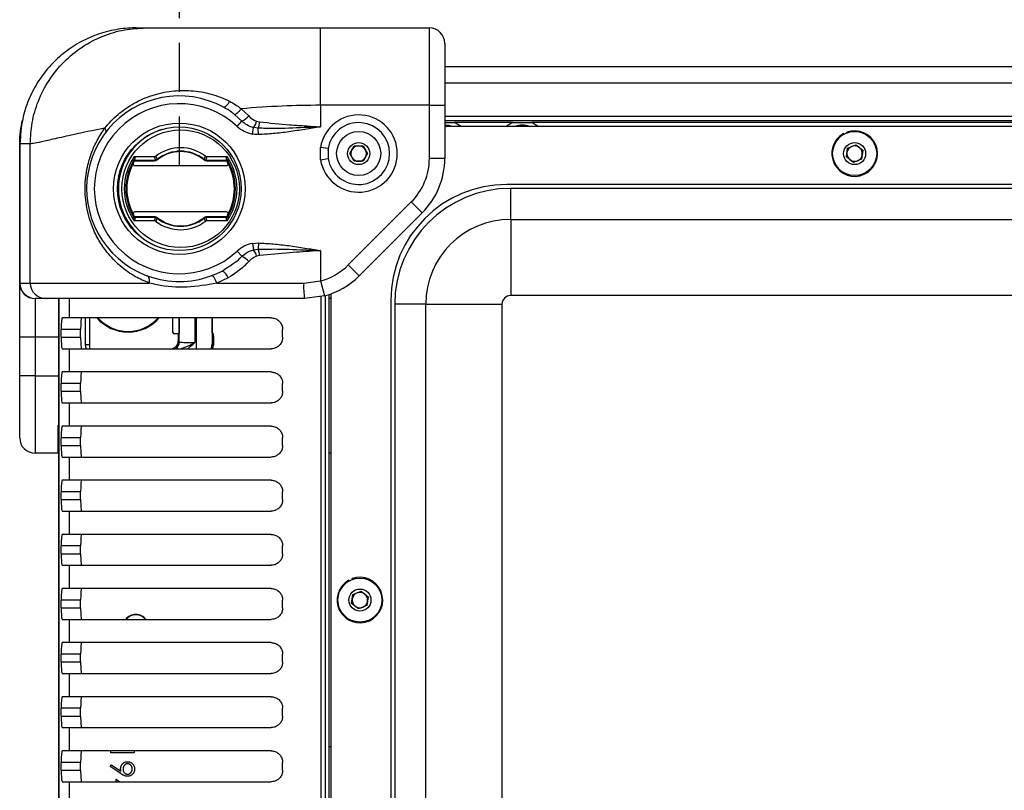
# Model space of a CAD drawing. Header units: millimetres. Extents: x 9 to 583, y 10 to 410.
# Tile 95 of 122: x 367 to 393, y 346 to 366. Entities that reach past the tile are written whole.
import ezdxf

# ---------------------------------------------------------------- set-up
doc = ezdxf.new("R2010")
doc.units = ezdxf.units.MM
doc.linetypes.add('HIDDEN', pattern=[1.905, 1.27, -0.635])
doc.layers.add('DEFAULT_2', color=5, linetype='HIDDEN')
doc.styles.add('SLDTEXTSTYLE0', font='TXT', dxfattribs={"width": 0.605})
doc.dimstyles.new('SLDDIMSTYLE1', dxfattribs={"dimtxt": 5, "dimasz": 3, "dimexe": 0, "dimexo": 0.0625, "dimgap": 1.25, "dimtad": 1, "dimdec": 1, "dimlfac": 5, "dimrnd": 1e-09, "dimzin": 12, "dimdsep": 46, "dimtxsty": 'SLDTEXTSTYLE0', "dimsah": 1, "dimcen": 0.09, "dimadec": 0, "dimazin": 3, "dimtfac": 1, "dimtdec": 1, "dimtofl": 0, "dimtmove": 0, "dimatfit": 3, "dimfxl": 0, "dimfrac": 2, "dimtolj": 1, "dimtzin": 12, "dimarcsym": 0})

# ---------------------------------------------------------------- blocks, each defined once
blk = doc.blocks.new('_D_1')
at = {"layer": 'DEFAULT_2'}
for p, q in [((371.19, 362.353), (371.19, 384.757)), ((500.903, 362.353), (500.903, 384.757)), ((371.19, 383.757), (500.903, 383.757))]:
    blk.add_line(p, q, dxfattribs=at)
for points in [[(371.19, 383.757), (374.19, 383.157), (374.19, 384.357)], [(500.903, 383.757), (497.903, 384.357), (497.903, 383.157)]]:
    blk.add_solid(points, dxfattribs=at)
at = {"layer": 'DEFAULT_2', "char_height": 5, "attachment_point": 1, "style": 'SLDTEXTSTYLE0'}
for s, insert in [('648.6', (427.453, 390.205)), ('(mounting hole distance)', (398.435, 382.532))]:
    blk.add_mtext(s, dxfattribs=dict(at, insert=insert))

msp = doc.modelspace()

# ---------------------------------------------------------------- linework, layer by layer
at = {"color": 7, "linetype": 'Continuous', "lineweight": 25}
for p, q in [((370.0705, 365.9131), (370.3203, 365.9131)), ((374.8431, 365.9131), (377.659, 365.9131)), ((378.059, 364.9131), (494.0339, 364.9131)), ((372.7938, 363.8223), (372.984, 363.6349)), ((377.659, 363.9131), (374.8431, 363.9131)), ((374.8431, 363.9131), (374.8431, 363.3531)), ((377.659, 363.9131), (378.059, 363.9131)), ((377.659, 362.5415), (377.659, 363.9131)), ((378.059, 363.9131), (378.059, 362.5415)), ((372.8103, 363.5007), (372.624, 363.6682)), ((372.6858, 363.3664), (372.8103, 363.5007)), ((373.0807, 363.1671), (373.1123, 363.334)), ((373.2307, 363.3186), (373.1123, 363.334)), ((373.1879, 363.5009), (373.2678, 363.4825)), ((373.2352, 363.1548), (373.2307, 363.3186)), ((494.0339, 363.5131), (378.059, 363.5131)), ((427.8129, 363.3631), (378.059, 363.3631)), ((378.4782, 363.3631), (378.3129, 363.4631)), ((379.8129, 363.4631), (378.3129, 363.4631)), ((379.8129, 363.4631), (379.6475, 363.3631)), ((380.4782, 363.3631), (380.3129, 363.4631)), ((491.8129, 363.4631), (380.3129, 363.4631)), ((388.3857, 363.1612), (388.376, 363.1787)), ((388.4671, 363.1984), (388.4602, 363.2172)), ((367.059, 362.9131), (367.0666, 362.9131)), ((367.059, 359.3104), (367.059, 362.9131)), ((367.3318, 362.9131), (367.0666, 362.9131)), ((367.0666, 362.9131), (367.0666, 359.3131)), ((367.3318, 359.3131), (367.3318, 362.9131)), ((374.8431, 362.5025), (374.8431, 362.8237)), ((375.0405, 362.7916), (374.8431, 362.8237)), ((375.0405, 362.7916), (375.0337, 362.7395)), ((375.0405, 362.7916), (375.0405, 362.5346)), ((375.5991, 362.6631), (375.7146, 362.8631)), ((375.7146, 362.8631), (375.9455, 362.8631)), ((375.9455, 362.8631), (376.061, 362.6631)), ((388.4483, 362.5778), (388.4816, 362.8063)), ((388.4816, 362.8063), (388.6962, 362.8916)), ((388.6962, 362.8916), (388.8774, 362.7485)), ((370.0225, 362.5828), (370.0441, 362.5421)), ((370.0225, 362.5828), (370.5391, 362.5828)), ((370.5817, 362.5972), (370.6118, 362.5089)), ((371.834, 362.5089), (371.864, 362.5972)), ((371.9066, 362.5828), (372.4232, 362.5828)), ((372.4016, 362.5421), (372.4232, 362.5828)), ((374.8431, 362.5025), (375.0405, 362.5346)), ((375.7146, 362.4631), (375.5991, 362.6631)), ((376.061, 362.6631), (375.9455, 362.4631)), ((377.659, 362.5415), (378.059, 362.5415)), ((388.6295, 362.4346), (388.4483, 362.5778)), ((388.8774, 362.7485), (388.8441, 362.5199)), ((370.5607, 362.4809), (370.0061, 362.4809)), ((370.0064, 362.4441), (370.0117, 362.4351)), ((370.0131, 362.4929), (370.5607, 362.4929)), ((370.0326, 362.4711), (370.0168, 362.4621)), ((370.0326, 362.4711), (370.5487, 362.4711)), ((370.0342, 362.3531), (372.4115, 362.3531)), ((370.5607, 362.4929), (370.5675, 362.4932)), ((370.5607, 362.4809), (370.5607, 362.4929)), ((370.572, 362.4815), (370.5607, 362.4809)), ((370.6118, 362.5089), (370.6159, 362.512)), ((370.6232, 362.5028), (370.6159, 362.512)), ((370.6232, 362.5028), (370.6161, 362.4976)), ((371.8225, 362.5028), (371.8298, 362.512)), ((371.8296, 362.4976), (371.8225, 362.5028)), ((371.8298, 362.512), (371.834, 362.5089)), ((371.885, 362.4809), (371.8737, 362.4815)), ((371.8782, 362.4932), (371.885, 362.4929)), ((371.885, 362.4929), (372.4326, 362.4929)), ((371.885, 362.4809), (371.885, 362.4929)), ((372.4396, 362.4809), (371.885, 362.4809)), ((371.897, 362.4711), (372.4131, 362.4711)), ((372.4289, 362.4621), (372.4131, 362.4711)), ((372.434, 362.4351), (372.4393, 362.4441)), ((375.9455, 362.4631), (375.7146, 362.4631)), ((388.8441, 362.5199), (388.6295, 362.4346)), ((425.8629, 361.8631), (379.6629, 361.8631)), ((379.7629, 360.9613), (379.7629, 361.7631)), ((425.5629, 361.7631), (379.7629, 361.7631)), ((375.562, 359.7817), (377.1904, 361.4102)), ((377.1904, 361.4102), (377.4732, 361.1273)), ((370.0061, 361.0253), (370.5607, 361.0253)), ((370.0117, 361.0711), (370.0064, 361.0621)), ((370.5607, 361.0134), (370.0131, 361.0134)), ((370.0168, 361.0441), (370.0326, 361.0351)), ((370.0326, 361.0351), (370.5487, 361.0351)), ((372.4115, 361.1531), (370.0342, 361.1531)), ((370.5607, 361.0134), (370.5607, 361.0253)), ((370.5607, 361.0253), (370.572, 361.0247)), ((370.5675, 361.013), (370.5607, 361.0134)), ((370.6159, 360.9943), (370.6232, 361.0034)), ((370.6161, 361.0086), (370.6232, 361.0034)), ((371.8225, 361.0034), (371.8296, 361.0086)), ((371.8298, 360.9943), (371.8225, 361.0034)), ((371.8737, 361.0247), (371.885, 361.0253)), ((371.885, 361.0134), (371.8782, 361.013)), ((371.885, 361.0134), (371.885, 361.0253)), ((371.885, 361.0253), (372.4396, 361.0253)), ((372.4326, 361.0134), (371.885, 361.0134)), ((371.897, 361.0351), (372.4131, 361.0351)), ((372.4131, 361.0351), (372.4289, 361.0441)), ((372.4393, 361.0621), (372.434, 361.0711)), ((377.4732, 361.1273), (375.8448, 359.4989)), ((370.0441, 360.9641), (370.0225, 360.9234)), ((370.5391, 360.9234), (370.0225, 360.9234)), ((370.6118, 360.9973), (370.5817, 360.909)), ((370.6159, 360.9943), (370.6118, 360.9973)), ((371.834, 360.9973), (371.8298, 360.9943)), ((371.864, 360.909), (371.834, 360.9973)), ((372.4232, 360.9234), (371.9066, 360.9234)), ((372.4232, 360.9234), (372.4016, 360.9641)), ((379.7629, 360.9613), (379.7629, 358.9917)), ((379.7629, 360.9613), (425.5629, 360.9613)), ((373.0807, 360.3391), (373.2352, 360.3514)), ((373.0807, 360.3391), (373.1123, 360.1722)), ((373.2352, 360.3514), (373.2307, 360.1876)), ((372.6858, 360.1398), (372.8103, 360.0055)), ((373.1123, 360.1722), (373.2307, 360.1876)), ((373.2678, 360.0237), (373.1879, 360.0054)), ((374.8431, 360.1531), (374.8431, 359.3672)), ((375.562, 359.7817), (375.8448, 359.4989)), ((372.295, 359.6226), (372.3977, 359.6963)), ((367.059, 359.3104), (367.062, 359.3131)), ((367.059, 357.9131), (367.059, 359.3104)), ((367.062, 359.3131), (367.0666, 359.3131)), ((367.0666, 359.3131), (367.3318, 359.3131)), ((367.3318, 359.3131), (370.4097, 359.3131)), ((372.4505, 359.445), (372.1593, 359.3131)), ((372.1593, 359.3131), (374.4075, 359.3131)), ((374.4075, 359.3131), (374.8431, 359.3672)), ((374.8431, 359.3672), (374.9462, 358.9807)), ((374.9462, 358.9807), (374.4306, 358.9131)), ((374.9629, 358.9852), (374.9629, 296.841)), ((375.0629, 296.8105), (375.0629, 359.0157)), ((375.1129, 359.0331), (375.1129, 296.7931)), ((425.5629, 358.9917), (379.7629, 358.9917)), ((367.4614, 358.9131), (367.459, 358.9112)), ((367.459, 358.9112), (367.459, 357.9131)), ((367.4651, 358.9131), (367.4614, 358.9131)), ((367.7302, 358.9131), (367.4651, 358.9131)), ((374.4306, 358.9131), (367.7302, 358.9131)), ((368.0629, 358.9131), (368.0629, 358.5131)), ((368.0716, 358.9131), (368.0716, 341.8131)), ((375.1129, 358.9131), (375.0629, 358.9131)), ((376.6629, 358.8631), (376.6629, 296.9631)), ((376.7629, 358.7631), (376.7629, 297.0631)), ((377.5647, 358.7631), (376.7629, 358.7631)), ((377.5647, 358.7631), (379.5343, 358.7631)), ((377.5647, 297.0631), (377.5647, 358.7631)), ((379.5343, 358.7631), (379.5343, 297.0631)), ((368.0629, 358.5131), (368.0629, 341.6131)), ((368.3452, 358.4131), (368.1591, 358.4131)), ((373.5629, 358.4131), (368.3452, 358.4131)), ((368.7629, 357.7115), (368.7629, 358.4131)), ((371.0229, 358.036), (371.0229, 358.4131)), ((371.1871, 358.4131), (371.1871, 358.1203)), ((372.0365, 358.4131), (372.0365, 357.7393)), ((372.0386, 358.1203), (372.0386, 358.4131)), ((368.1328, 357.9131), (368.1328, 358.1131)), ((368.6348, 358.1131), (368.1328, 358.1131)), ((368.6348, 357.9131), (368.6348, 358.1131)), ((371.1629, 357.996), (371.0628, 357.996)), ((371.1819, 358.015), (371.1629, 357.996)), ((371.1629, 357.996), (371.1629, 357.8131)), ((372.0439, 358.015), (372.0692, 357.9897)), ((372.0698, 357.9497), (372.0698, 357.706)), ((373.8629, 357.9131), (373.8629, 358.1131)), ((367.459, 357.9131), (367.059, 357.9131)), ((367.059, 356.9131), (367.059, 357.9131)), ((368.0629, 357.9131), (367.459, 357.9131)), ((367.459, 357.9131), (367.459, 356.9131)), ((368.1328, 357.9131), (368.6348, 357.9131)), ((368.7629, 357.7062), (368.7629, 357.7115)), ((368.8629, 357.7115), (368.7629, 357.7115)), ((371.1629, 357.8131), (371.1892, 357.7868)), ((372.0365, 357.7393), (372.0698, 357.706)), ((368.1591, 357.6131), (368.3452, 357.6131)), ((368.3452, 357.0131), (368.3452, 357.6131)), ((368.3452, 357.6131), (373.5629, 357.6131)), ((368.3452, 357.0131), (368.1591, 357.0131)), ((373.5629, 357.0131), (368.3452, 357.0131)), ((367.459, 356.9131), (367.059, 356.9131)), ((367.059, 355.3131), (367.059, 356.9131)), ((367.459, 356.9131), (368.0629, 356.9131)), ((367.459, 356.9131), (367.459, 354.9131)), ((368.1328, 356.5131), (368.1328, 356.7131)), ((368.6348, 356.7131), (368.1328, 356.7131)), ((368.6348, 356.5131), (368.6348, 356.7131)), ((373.8629, 356.5131), (373.8629, 356.7131)), ((368.1328, 356.5131), (368.6348, 356.5131)), ((368.1591, 356.2131), (368.3452, 356.2131)), ((368.3452, 355.6131), (368.3452, 356.2131)), ((368.3452, 356.2131), (373.5629, 356.2131)), ((368.0495, 355.637), (368.0495, 354.9131)), ((368.3452, 355.6131), (368.1591, 355.6131)), ((373.5629, 355.6131), (368.3452, 355.6131)), ((368.1328, 355.1131), (368.1328, 355.3131)), ((368.6348, 355.3131), (368.1328, 355.3131)), ((368.6348, 355.1131), (368.6348, 355.3131)), ((373.8629, 355.1131), (373.8629, 355.3131)), ((368.0495, 354.9131), (367.459, 354.9131)), ((368.0629, 354.9131), (368.0495, 354.9131)), ((368.1328, 355.1131), (368.6348, 355.1131)), ((375.1129, 354.9131), (375.0629, 354.9131)), ((368.1591, 354.8131), (368.3452, 354.8131)), ((368.3452, 354.2131), (368.3452, 354.8131)), ((368.3452, 354.8131), (373.5629, 354.8131)), ((368.3452, 354.2131), (368.1591, 354.2131)), ((373.5629, 354.2131), (368.3452, 354.2131)), ((368.1328, 353.7131), (368.1328, 353.9131)), ((368.6348, 353.9131), (368.1328, 353.9131)), ((368.6348, 353.7131), (368.6348, 353.9131)), ((373.8629, 353.7131), (373.8629, 353.9131)), ((368.1328, 353.7131), (368.6348, 353.7131)), ((368.1591, 353.4131), (368.3452, 353.4131)), ((368.3452, 352.8131), (368.3452, 353.4131)), ((368.3452, 353.4131), (373.5629, 353.4131)), ((368.3452, 352.8131), (368.1591, 352.8131)), ((373.5629, 352.8131), (368.3452, 352.8131)), ((368.1328, 352.3131), (368.1328, 352.5131)), ((368.6348, 352.5131), (368.1328, 352.5131)), ((368.6348, 352.3131), (368.6348, 352.5131)), ((373.8629, 352.3131), (373.8629, 352.5131)), ((368.1328, 352.3131), (368.6348, 352.3131)), ((368.1591, 352.0131), (368.3452, 352.0131)), ((368.3452, 351.4131), (368.3452, 352.0131)), ((368.3452, 352.0131), (373.5629, 352.0131)), ((375.5857, 351.6112), (375.576, 351.6287)), ((375.6671, 351.6484), (375.6602, 351.6672)), ((368.3452, 351.4131), (368.1591, 351.4131)), ((373.5629, 351.4131), (368.3452, 351.4131)), ((375.6816, 351.2563), (375.8962, 351.3416)), ((375.8962, 351.3416), (376.0774, 351.1985)), ((368.1328, 350.9131), (368.1328, 351.1131)), ((368.6348, 351.1131), (368.1328, 351.1131)), ((368.6348, 350.9131), (368.6348, 351.1131)), ((373.8629, 350.9131), (373.8629, 351.1131)), ((375.6483, 351.0278), (375.6816, 351.2563)), ((376.0774, 351.1985), (376.0441, 350.9699)), ((368.1328, 350.9131), (368.6348, 350.9131)), ((375.8295, 350.8846), (375.6483, 351.0278)), ((376.0441, 350.9699), (375.8295, 350.8846)), ((368.1591, 350.6131), (368.3452, 350.6131)), ((368.3452, 350.0131), (368.3452, 350.6131)), ((368.3452, 350.6131), (373.5629, 350.6131)), ((368.3452, 350.0131), (368.1591, 350.0131)), ((373.5629, 350.0131), (368.3452, 350.0131)), ((368.1328, 349.5131), (368.1328, 349.7131)), ((368.6348, 349.7131), (368.1328, 349.7131)), ((368.6348, 349.5131), (368.6348, 349.7131)), ((373.8629, 349.5131), (373.8629, 349.7131)), ((368.1328, 349.5131), (368.6348, 349.5131)), ((368.1591, 349.2131), (368.3452, 349.2131)), ((368.3452, 348.6131), (368.3452, 349.2131)), ((368.3452, 349.2131), (373.5629, 349.2131)), ((368.3452, 348.6131), (368.1591, 348.6131)), ((373.5629, 348.6131), (368.3452, 348.6131)), ((368.1328, 348.1131), (368.1328, 348.3131)), ((368.6348, 348.3131), (368.1328, 348.3131)), ((368.6348, 348.1131), (368.6348, 348.3131)), ((373.8629, 348.1131), (373.8629, 348.3131)), ((368.1328, 348.1131), (368.6348, 348.1131)), ((368.1591, 347.8131), (368.3452, 347.8131)), ((368.3452, 347.2131), (368.3452, 347.8131)), ((368.3452, 347.8131), (373.5629, 347.8131)), ((375.1129, 347.3131), (375.0629, 347.3131)), ((368.3452, 347.2131), (368.1591, 347.2131)), ((373.5629, 347.2131), (368.3452, 347.2131)), ((369.4169, 347.1636), (369.4169, 347.2131)), ((370.0169, 347.1636), (369.4169, 347.1636)), ((370.0169, 347.2131), (370.0169, 347.1636)), ((368.1328, 346.7131), (368.1328, 346.9131)), ((368.6348, 346.9131), (368.1328, 346.9131)), ((368.6348, 346.7131), (368.6348, 346.9131)), ((369.4015, 346.8098), (369.4314, 346.8528)), ((369.6717, 346.625), (369.4015, 346.8098)), ((369.4314, 346.8528), (369.6753, 346.686)), ((373.8629, 346.7131), (373.8629, 346.9131)), ((368.1328, 346.7131), (368.6348, 346.7131)), ((369.5554, 346.479), (369.6513, 346.4131)), ((369.5554, 346.4131), (369.5554, 346.479)), ((368.1591, 346.4131), (368.3452, 346.4131)), ((368.3452, 345.8131), (368.3452, 346.4131)), ((368.3452, 346.4131), (373.5629, 346.4131))]:
    msp.add_line(p, q, dxfattribs=at)
at = {"color": 8, "linetype": 'Continuous', "lineweight": 25}
for p, q in [((494.0339, 364.9104), (378.059, 364.9104)), ((494.0339, 364.4859), (378.059, 364.4859)), ((378.059, 363.6271), (494.0339, 363.6271)), ((374.8629, 296.8564), (374.8629, 358.9698)), ((368.3452, 358.4131), (368.3452, 358.9131)), ((368.8629, 358.4131), (368.8629, 357.7115)), ((371.1892, 357.7868), (371.1892, 358.4131)), ((371.5891, 358.4131), (371.5891, 357.7765)), ((371.6366, 357.6131), (371.6366, 358.4131))]:
    msp.add_line(p, q, dxfattribs=at)
at = {"color": 7, "linetype": 'Continuous', "lineweight": 25, "flags": 128}
for points in [[(372.492, 364.0183), (372.4722, 363.9828), (372.4505, 363.9497), (372.4279, 363.9203), (372.4053, 363.8958), (372.3837, 363.8772), (372.3639, 363.8654), (372.3468, 363.8607), (372.333, 363.8635)], [(378.2532, 363.3631), (378.1612, 363.389), (378.059, 363.3981)], [(370.0061, 362.4809), (370.0161, 362.4634), (370.0168, 362.4621)], [(372.4396, 362.4809), (372.4296, 362.4634), (372.4289, 362.4621)], [(370.0061, 361.0253), (370.0161, 361.0429), (370.0168, 361.0441)], [(372.4396, 361.0253), (372.4296, 361.0429), (372.4289, 361.0441)], [(370.4097, 359.3131), (370.4158, 359.3457), (370.4183, 359.3773), (370.4172, 359.4071), (370.4124, 359.4341), (370.4041, 359.4576), (370.3926, 359.4769), (370.3781, 359.4915), (370.3612, 359.5008)], [(372.1593, 359.3131), (372.1449, 359.3529), (372.128, 359.3908), (372.1093, 359.4253), (372.0897, 359.4548), (372.07, 359.478), (372.0511, 359.4938), (372.0338, 359.5015), (372.019, 359.5008)]]:
    msp.add_lwpolyline(points, dxfattribs=at)
at = {"color": 7, "linetype": 'Continuous', "lineweight": 25}
for centre, radius in [((371.1901, 361.7531), 1.7), ((371.1901, 361.7531), 1.6), ((371.2229, 361.7531), 1.5217), ((375.8301, 362.6631), 0.57), ((388.6629, 362.6631), 0.57), ((375.8301, 362.6631), 0.285), ((388.6629, 362.6631), 0.285), ((375.8629, 351.1131), 0.57), ((375.8629, 351.1131), 0.285)]:
    msp.add_circle(centre, radius, dxfattribs=at)
for centre, radius, start, end in [((377.659, 365.5131), 0.4, 0, 90), ((371.1901, 361.7531), 2.4, 61.56049, 297.41108), ((371.1901, 361.7531), 2.2, 47.16657, 312.83343), ((372.4699, 364.1208), 0.7074, 298.75934, 316.61725), ((375.8301, 362.6631), 1, 189.24112, 170.75888), ((373.2297, 363.9531), 0.8, 227.16657, 259.26717), ((372.5798, 363.6756), 0.6327, 327.32306, 343.97014), ((372.6178, 363.5439), 0.653, 339.81919, 354.60242), ((375.8301, 362.6631), 0.8, 189.24112, 170.75888), ((380.0629, 362.8631), 0.535, 69.16031, 110.83969), ((371.2229, 361.7531), 1.61, 108.32124, 180), ((388.6629, 362.6631), 0.59, 119.08885, 110.08885), ((371.2229, 361.7531), 1.06, 52.7794, 127.2206), ((375.8301, 362.6631), 0.2, 90, 150), ((375.8301, 362.6631), 0.2, 30, 90), ((388.6629, 362.6631), 0.2, 111.68719, 171.68719), ((388.6629, 362.6631), 0.2, 51.68719, 111.68719), ((388.6629, 362.6631), 0.2, 351.68719, 51.68719), ((371.2229, 361.7531), 1.4592, 145.34692, 214.65308), ((371.2229, 361.7531), 1.4184, 146.20472, 213.79528), ((371.2229, 361.7531), 0.9717, 51.34575, 128.65425), ((371.2229, 361.7531), 0.96, 51.34575, 128.65425), ((371.2229, 361.7531), 1.4184, 326.20472, 33.79528), ((371.2229, 361.7531), 1.4592, 325.34692, 34.65308), ((375.8301, 362.6631), 0.2, 150, 210), ((375.8301, 362.6631), 0.2, 210, 270), ((375.8301, 362.6631), 0.2, 270, 330), ((375.8301, 362.6631), 0.2, 330, 30), ((376.059, 362.5415), 1.6, 315, 0), ((376.059, 362.5415), 2, 315, 0), ((388.6629, 362.6631), 0.2, 171.68719, 231.68719), ((388.6629, 362.6631), 0.2, 291.68719, 351.68719), ((371.2229, 361.7531), 1.39, 151.70092, 208.29908), ((370.0342, 362.3931), 0.04, 151.70092, 270), ((371.2229, 361.7531), 1.39, 150.61578, 151.70092), ((371.2229, 361.7531), 1.399, 149.54998, 150.40037), ((371.2229, 361.6531), 1.06, 128.6549, 129.49562), ((370.5876, 362.4942), 0.0201, 182.82152, 219.16451), ((370.5946, 362.4958), 0.0215, 4.72069, 37.41663), ((371.2229, 361.7531), 0.96, 128.65425, 129.49498), ((371.2229, 361.7531), 0.96, 50.50502, 51.34575), ((371.8511, 362.4958), 0.0215, 142.58337, 175.27931), ((371.8581, 362.4942), 0.0201, 320.83549, 357.17848), ((371.2229, 361.6531), 1.06, 50.50438, 51.3451), ((372.4115, 362.3931), 0.04, 270, 28.29908), ((371.2229, 361.7531), 1.399, 29.59963, 30.45002), ((371.2229, 361.7531), 1.39, 28.29908, 29.38422), ((371.2229, 361.7531), 1.39, 331.70092, 28.29908), ((388.6629, 362.6631), 0.2, 231.68719, 291.68719), ((379.6629, 358.8631), 3, 90, 180), ((371.2229, 361.7531), 1.61, 180, 251.67878), ((379.7629, 358.7631), 3, 90, 180), ((370.0342, 361.1131), 0.04, 90, 208.29908), ((371.2229, 361.7531), 1.39, 208.29908, 209.38422), ((371.2229, 361.7531), 1.399, 209.59963, 210.45002), ((371.2229, 361.8531), 1.06, 230.50438, 231.3451), ((370.5876, 361.012), 0.0201, 140.83549, 177.17848), ((370.5946, 361.0104), 0.0215, 322.58337, 355.27931), ((371.2229, 361.7531), 0.96, 230.50502, 231.34575), ((371.2229, 361.7531), 0.96, 231.34575, 308.65425), ((371.2229, 361.7531), 0.96, 308.65425, 309.49498), ((371.8511, 361.0104), 0.0215, 184.72069, 217.41663), ((371.8581, 361.012), 0.0201, 2.82152, 39.16451), ((371.2229, 361.8531), 1.06, 308.6549, 309.49562), ((372.4115, 361.1131), 0.04, 331.70092, 90), ((371.2229, 361.7531), 1.399, 329.54998, 330.40037), ((371.2229, 361.7531), 1.39, 330.61578, 331.70092), ((371.2229, 361.7531), 1.06, 232.7794, 307.2206), ((371.2229, 361.7531), 0.9717, 231.34575, 308.65425), ((379.7629, 358.7631), 2.1982, 90, 180), ((373.2297, 359.5531), 0.8, 100.73283, 132.83343), ((372.4699, 359.3854), 0.7074, 43.38275, 61.24066), ((372.5798, 359.8307), 0.6327, 16.02986, 32.67694), ((372.6178, 359.9623), 0.653, 5.39758, 20.18081), ((374.4306, 360.9131), 1.6, 284.93848, 315), ((372.2013, 359.3836), 0.2567, 13.84343, 68.59602), ((374.4306, 360.9131), 2, 284.93848, 315), ((367.4586, 359.3108), 0.3996, 180.05589, 270.05578), ((367.4617, 359.3128), 0.3997, 179.9573, 269.95724), ((367.4659, 359.3124), 0.3992, 179.89099, 269.89057), ((367.731, 359.3124), 0.3992, 179.89099, 269.89057), ((376.1559, 359.2134), 1.7513, 176.73751, 189.87466), ((379.7629, 358.7631), 0.2286, 90, 180), ((369.8629, 359.1131), 1.068, 220.95232, 319.04768), ((369.8629, 359.1131), 1.05, 221.81031, 270), ((369.8629, 359.1131), 1.05, 270, 318.18969), ((367.459, 355.3131), 0.4, 180, 270), ((375.8629, 351.1131), 0.59, 119.08885, 110.08885), ((375.8629, 351.1131), 0.2, 171.68719, 231.68719), ((375.8629, 351.1131), 0.2, 111.68719, 171.68719), ((375.8629, 351.1131), 0.2, 51.68719, 111.68719), ((375.8629, 351.1131), 0.2, 291.68719, 351.68719), ((375.8629, 351.1131), 0.2, 351.68719, 51.68719), ((375.8629, 351.1131), 0.2, 231.68719, 291.68719), ((370.0629, 350.4131), 0.33, 37.3052, 142.6948), ((370.0629, 350.4131), 0.322, 38.39782, 141.60218)]:
    msp.add_arc(centre, radius, start, end, dxfattribs=at)
at = {"color": 8, "linetype": 'Continuous', "lineweight": 25}
msp.add_arc((370.9891, 357.7868), 0.2, 299.71452, 359.97948, dxfattribs=at)
at = {"color": 7, "linetype": 'Continuous', "lineweight": 25}
for centre, major_axis, ratio, start_param, end_param in [((371.2229, 361.7652), (0, 1.4118), 0.9999632, 0.9881014, 1.0293211), ((371.2229, 368.7266), (0, 7.1676), 0.185219, 2.6005325, 2.625305), ((371.2229, 368.7266), (0, 7.1676), 0.185219, 3.6578803, 3.6826528), ((371.2229, 361.7652), (0, 1.4118), 0.9999632, 5.2538642, 5.2950839), ((371.2229, 361.741), (0, 1.4118), 0.9999632, 2.1122716, 2.1534912), ((371.2229, 354.7797), (0, 7.1676), 0.185219, 0.5162876, 0.5410602), ((371.2229, 354.7797), (0, 7.1676), 0.185219, 5.7421251, 5.7668977), ((371.2229, 361.741), (0, 1.4118), 0.9999632, 4.1296941, 4.1709137), ((368.1591, 358.1131), (0, 0.3), 0.0874887, 0, 1.5707963), ((368.661, 358.1131), (0, 0.3), 0.0874887, 0, 1.5707963), ((371.0629, 358.036), (0.0283, 0.0283), 0.9996955, 2.3563468, 3.9268385), ((372.0691, 357.9497), (0, 0.04), 0.0174551, 4.712389, 6.265732), ((368.1591, 357.9131), (0, 0.3), 0.0874887, 1.5707963, 3.1415927), ((368.661, 357.9131), (0, 0.3), 0.0874887, 1.5707963, 3.1415927), ((369.3629, 357.7115), (0, 0.6001), 0.9998985, 1.5707963, 1.7354322), ((369.3629, 357.7062), (0, 0.6001), 0.9998477, 1.5707963, 1.7265844), ((370.9628, 357.8131), (0.1415, -0.1415), 0.9996955, 5.4979394, 7.0684312), ((371.5891, 357.787), (0.4, 0), 0.0261826, 3.1590459, 4.712389), ((371.4697, 357.7062), (0.4244, -0.4244), 0.9996955, 0.6297624, 0.7852459), ((368.1591, 356.7131), (0, 0.3), 0.0874887, 0, 1.5707963), ((368.661, 356.7131), (0, 0.3), 0.0874887, 0, 1.5707963), ((368.1591, 356.5131), (0, 0.3), 0.0874887, 1.5707963, 3.1415927), ((368.661, 356.5131), (0, 0.3), 0.0874887, 1.5707963, 3.1415927), ((368.1591, 355.3131), (0, 0.3), 0.0874887, 0, 1.5707963), ((368.661, 355.3131), (0, 0.3), 0.0874887, 0, 1.5707963), ((368.1591, 355.1131), (0, 0.3), 0.0874887, 1.5707963, 3.1415927), ((368.661, 355.1131), (0, 0.3), 0.0874887, 1.5707963, 3.1415927), ((368.1591, 353.9131), (0, 0.3), 0.0874887, 0, 1.5707963), ((368.661, 353.9131), (0, 0.3), 0.0874887, 0, 1.5707963), ((368.1591, 353.7131), (0, 0.3), 0.0874887, 1.5707963, 3.1415927), ((368.661, 353.7131), (0, 0.3), 0.0874887, 1.5707963, 3.1415927), ((368.1591, 352.5131), (0, 0.3), 0.0874887, 0, 1.5707963), ((368.661, 352.5131), (0, 0.3), 0.0874887, 0, 1.5707963), ((368.1591, 352.3131), (0, 0.3), 0.0874887, 1.5707963, 3.1415927), ((368.661, 352.3131), (0, 0.3), 0.0874887, 1.5707963, 3.1415927), ((368.1591, 351.1131), (0, 0.3), 0.0874887, 0, 1.5707963), ((368.661, 351.1131), (0, 0.3), 0.0874887, 0, 1.5707963), ((368.1591, 350.9131), (0, 0.3), 0.0874887, 1.5707963, 3.1415927), ((368.661, 350.9131), (0, 0.3), 0.0874887, 1.5707963, 3.1415927), ((368.1591, 349.7131), (0, 0.3), 0.0874887, 0, 1.5707963), ((368.661, 349.7131), (0, 0.3), 0.0874887, 0, 1.5707963), ((368.1591, 349.5131), (0, 0.3), 0.0874887, 1.5707963, 3.1415927), ((368.661, 349.5131), (0, 0.3), 0.0874887, 1.5707963, 3.1415927), ((368.1591, 348.3131), (0, 0.3), 0.0874887, 0, 1.5707963), ((368.661, 348.3131), (0, 0.3), 0.0874887, 0, 1.5707963), ((368.1591, 348.1131), (0, 0.3), 0.0874887, 1.5707963, 3.1415927), ((368.661, 348.1131), (0, 0.3), 0.0874887, 1.5707963, 3.1415927), ((368.1591, 346.9131), (0, 0.3), 0.0874887, 0, 1.5707963), ((368.661, 346.9131), (0, 0.3), 0.0874887, 0, 1.5707963), ((368.1591, 346.7131), (0, 0.3), 0.0874887, 1.5707963, 3.1415927), ((368.661, 346.7131), (0, 0.3), 0.0874887, 1.5707963, 3.1415927)]:
    msp.add_ellipse(centre, major_axis=major_axis, ratio=ratio, start_param=start_param, end_param=end_param, dxfattribs=at)
at = {"color": 8, "linetype": 'Continuous', "lineweight": 25}
msp.add_ellipse((369.3629, 357.7115), major_axis=(0, 0.5001), ratio=0.9998477, start_param=1.5707963, end_param=1.7687484, dxfattribs=at)
at = {"color": 7, "linetype": 'Continuous', "lineweight": 25}
for points, knots in [([(370.0705, 365.9131), (370.0612, 365.9131), (369.8866, 365.9126), (369.5417, 365.8805), (369.0557, 365.7517), (368.5938, 365.5417), (368.1762, 365.2597), (367.8075, 364.9075), (367.5049, 364.5012), (367.2747, 364.0459), (367.1038, 363.5159), (367.0799, 363.1288), (367.0666, 362.9131)], [0, 0, 0, 0, 0.005893, 0.1112335, 0.2195764, 0.3247989, 0.4330238, 0.5390375, 0.6481357, 0.7539851, 0.8629164, 1, 1, 1, 1]), ([(367.3318, 362.9131), (367.3414, 363.0961), (367.3614, 363.473), (367.5277, 364.0321), (367.8034, 364.5698), (368.1921, 365.0494), (368.6699, 365.4397), (369.2056, 365.7164), (369.7626, 365.8833), (370.1381, 365.9034), (370.3203, 365.9131)], [0, 0, 0, 0, 0.11651603, 0.24001133, 0.36864081, 0.5, 0.63135919, 0.75998867, 0.88348397, 1, 1, 1, 1]), ([(370.3203, 365.9131), (370.3355, 365.9131), (370.3652, 365.9131), (370.4343, 365.9131), (370.5205, 365.9131), (370.6474, 365.9131), (370.8336, 365.9131), (371.1034, 365.9131), (371.4087, 365.9131), (371.7376, 365.9131), (372.0844, 365.9131), (372.4678, 365.9131), (372.8913, 365.9131), (373.3454, 365.9131), (373.9899, 365.9131), (374.5012, 365.9131), (374.8431, 365.9131)], [0, 0, 0, 0, 0.0607864, 0.1187553, 0.1740517, 0.226843, 0.3102639, 0.3909042, 0.4697701, 0.5341713, 0.5981959, 0.6646516, 0.7300617, 0.797467, 0.8645637, 1, 1, 1, 1]), ([(374.8431, 363.9131), (374.8431, 364.0351), (374.8431, 364.2864), (374.8431, 364.6591), (374.8431, 365.0176), (374.8431, 365.3373), (374.8431, 365.5975), (374.8431, 365.782), (374.8431, 365.8933), (374.8431, 365.9066), (374.8431, 365.9131)], [0, 0, 0, 0, 0.116516, 0.2400113, 0.3686408, 0.5, 0.6313592, 0.7599887, 0.883484, 1, 1, 1, 1]), ([(377.659, 363.9131), (377.659, 363.9131), (377.659, 364.137), (377.659, 364.5881), (377.659, 365.1869), (377.659, 365.6393), (377.659, 365.879), (377.659, 365.9034), (377.659, 365.9131)], [0, 0, 0, 0, 0.0000038, 0.2146939, 0.4293878, 0.6440816, 0.8587755, 1, 1, 1, 1]), ([(378.059, 365.5131), (378.059, 365.5054), (378.059, 365.4858), (378.059, 365.2941), (378.059, 364.9322), (378.059, 364.4527), (378.059, 364.093), (378.059, 363.9131)], [0, 0, 0, 0, 0.1412246, 0.3559184, 0.5706123, 0.7853061, 1, 1, 1, 1]), ([(369.2644, 363.3214), (369.2644, 363.3214), (369.3651, 363.4488), (369.5967, 363.6898), (370.0114, 363.9778), (370.482, 364.1826), (370.9792, 364.2926), (371.4949, 364.3047), (372.0034, 364.2277), (372.3332, 364.0864), (372.492, 364.0183)], [0, 0, 0, 0, 0.0000029, 0.1426857, 0.2893404, 0.4329023, 0.5804528, 0.7208685, 0.8655487, 1, 1, 1, 1]), ([(372.6241, 363.6683), (372.598, 363.6887), (372.5056, 363.7613), (372.4052, 363.8208), (372.333, 363.8635)], [0, 0, 0, 0, 0.281824, 1, 1, 1, 1]), ([(372.492, 364.0183), (372.595, 363.9582), (372.698, 363.8982), (372.7935, 363.8226), (372.7935, 363.8226)], [0, 0, 0, 0, 0.99996793, 1, 1, 1, 1]), ([(374.8431, 363.9131), (374.5115, 363.9087), (373.8178, 363.8995), (373.1449, 363.8488), (372.7936, 363.8223)], [0, 0, 0, 0, 0.4778524, 1, 1, 1, 1]), ([(372.984, 363.6349), (372.9954, 363.623), (373.0522, 363.5632), (373.1276, 363.5286), (373.1879, 363.5009)], [0, 0, 0, 0, 0.2009131, 1, 1, 1, 1]), ([(367.059, 362.9131), (367.059, 362.9131), (367.059, 363.0267), (367.0657, 363.2343), (367.1122, 363.4358), (367.1331, 363.5263)], [0, 0, 0, 0, 0.00001938, 0.55045453, 1, 1, 1, 1]), ([(369.2643, 363.3216), (369.1514, 363.2991), (368.9269, 363.2542), (368.6133, 363.1878), (368.3284, 363.1255), (367.9995, 363.051), (367.6882, 362.9799), (367.4385, 362.9243), (367.3664, 362.9167), (367.3318, 362.9131)], [0, 0, 0, 0, 0.1054587, 0.2095246, 0.3255173, 0.4313535, 0.6352941, 0.8247749, 1, 1, 1, 1]), ([(370.4097, 359.3131), (370.2901, 359.3648), (370.0206, 359.4811), (369.6505, 359.7473), (369.3389, 360.0688), (369.1028, 360.4145), (368.9087, 360.8093), (368.7703, 361.2965), (368.736, 361.8623), (368.8028, 362.33), (368.9208, 362.7062), (369.0654, 363.0275), (369.1945, 363.2183), (369.2645, 363.3217)], [0, 0, 0, 0, 0.0877608, 0.1977552, 0.3105341, 0.3905439, 0.4721828, 0.5868734, 0.6843504, 0.7816905, 0.8490558, 0.9182515, 1, 1, 1, 1]), ([(369.2643, 363.3213), (369.2705, 363.3097), (369.283, 363.2863), (369.2902, 363.2534), (369.2891, 363.2237), (369.2804, 363.2086), (369.2761, 363.2011)], [0, 0, 0, 0, 0.24997629, 0.49996839, 0.74997629, 1, 1, 1, 1]), ([(373.1123, 363.334), (373.0803, 363.3433), (372.9914, 363.3691), (372.8889, 363.4289), (372.8277, 363.4848), (372.8103, 363.5007)], [0, 0, 0, 0, 0.2870076, 0.7968197, 1, 1, 1, 1]), ([(374.8431, 363.3531), (374.8404, 363.353), (374.8328, 363.3526), (374.6921, 363.3459), (374.29, 363.3273), (373.7594, 363.3055), (373.3634, 363.3153), (373.2307, 363.3186)], [0, 0, 0, 0, 0.0049346, 0.0140915, 0.261472, 0.752387, 1, 1, 1, 1]), ([(374.8431, 363.3531), (374.8405, 363.3527), (374.7065, 363.3306), (374.4321, 363.2852), (374.0277, 363.2248), (373.626, 363.175), (373.364, 363.1615), (373.2352, 363.1548)], [0, 0, 0, 0, 0.0047269, 0.2514717, 0.514675, 0.7614607, 1, 1, 1, 1]), ([(373.2678, 363.4825), (373.5279, 363.456), (373.9066, 363.4174), (374.3974, 363.3833), (374.6509, 363.366), (374.7905, 363.3566), (374.8253, 363.3543), (374.8362, 363.3536), (374.8404, 363.3533), (374.8431, 363.3531)], [0, 0, 0, 0, 0.5002367, 0.7284374, 0.9292459, 0.9794373, 0.991985, 0.9950549, 1, 1, 1, 1]), ([(378.059, 363.4631), (378.0635, 363.4631), (378.1425, 363.4631), (378.2304, 363.4631), (378.3069, 363.4631), (378.3129, 363.4631)], [0, 0, 0, 0, 0.0527791, 0.9269525, 1, 1, 1, 1]), ([(379.8129, 363.4631), (379.8229, 363.4631), (379.9056, 363.4631), (380.0709, 363.4631), (380.2303, 363.4631), (380.3069, 363.4631), (380.3129, 363.4631)], [0, 0, 0, 0, 0.063214, 0.5188107, 0.9628918, 1, 1, 1, 1]), ([(373.2352, 363.1548), (373.2039, 363.1549), (373.152, 363.1552), (373.1009, 363.1637), (373.0807, 363.1671)], [0, 0, 0, 0, 0.605198, 1, 1, 1, 1]), ([(370.5391, 362.5828), (370.5468, 362.5834), (370.5622, 362.5847), (370.5752, 362.593), (370.5817, 362.5972)], [0, 0, 0, 0, 0.49978941, 1, 1, 1, 1]), ([(371.864, 362.5972), (371.8705, 362.593), (371.8835, 362.5847), (371.8989, 362.5834), (371.9066, 362.5828)], [0, 0, 0, 0, 0.4993925, 1, 1, 1, 1]), ([(370.0061, 362.4809), (370.0063, 362.4813), (370.0067, 362.4821), (370.0095, 362.4869), (370.012, 362.4911), (370.0131, 362.4929)], [0, 0, 0, 0, 0.3716349, 0.742531, 1, 1, 1, 1]), ([(370.6123, 362.4939), (370.6118, 362.4935), (370.6094, 362.4916), (370.5989, 362.4839), (370.5784, 362.4736), (370.5586, 362.4719), (370.5487, 362.4711)], [0, 0, 0, 0, 0.0269084, 0.134611, 0.5700253, 1, 1, 1, 1]), ([(370.5675, 362.4932), (370.5687, 362.4934), (370.575, 362.4943), (370.5904, 362.4979), (370.6034, 362.5046), (370.6118, 362.5089)], [0, 0, 0, 0, 0.0802795, 0.4027816, 1, 1, 1, 1]), ([(370.6161, 362.4976), (370.6078, 362.493), (370.5951, 362.4859), (370.5795, 362.4825), (370.5732, 362.4817), (370.572, 362.4815)], [0, 0, 0, 0, 0.5980152, 0.9199679, 1, 1, 1, 1]), ([(371.8737, 362.4815), (371.8717, 362.4818), (371.8596, 362.4834), (371.8442, 362.4886), (371.8325, 362.4958), (371.8296, 362.4976)], [0, 0, 0, 0, 0.12694644, 0.77978835, 1, 1, 1, 1]), ([(371.897, 362.4711), (371.8964, 362.4711), (371.8933, 362.4711), (371.8801, 362.4719), (371.8578, 362.477), (371.8414, 362.4884), (371.8334, 362.4939)], [0, 0, 0, 0, 0.0272277, 0.1362103, 0.5769156, 1, 1, 1, 1]), ([(371.834, 362.5089), (371.8369, 362.5072), (371.8488, 362.5004), (371.8642, 362.4954), (371.8762, 362.4935), (371.8782, 362.4932)], [0, 0, 0, 0, 0.21963532, 0.87268132, 1, 1, 1, 1]), ([(372.4326, 362.4929), (372.4342, 362.4902), (372.4374, 362.4848), (372.4394, 362.4814), (372.4395, 362.481), (372.4396, 362.4809)], [0, 0, 0, 0, 0.406847, 0.8152741, 1, 1, 1, 1]), ([(370.0131, 361.0134), (370.0115, 361.016), (370.0083, 361.0214), (370.0063, 361.0249), (370.0062, 361.0252), (370.0061, 361.0253)], [0, 0, 0, 0, 0.406847, 0.8152741, 1, 1, 1, 1]), ([(370.5487, 361.0351), (370.5603, 361.0341), (370.5835, 361.032), (370.6027, 361.0189), (370.6123, 361.0123)], [0, 0, 0, 0, 0.49996586, 1, 1, 1, 1]), ([(370.6118, 360.9973), (370.607, 360.9999), (370.5933, 361.0077), (370.5777, 361.0109), (370.5675, 361.013)], [0, 0, 0, 0, 0.3446802, 1, 1, 1, 1]), ([(370.572, 361.0247), (370.5822, 361.0227), (370.5979, 361.0197), (370.6114, 361.0114), (370.6161, 361.0086)], [0, 0, 0, 0, 0.65456775, 1, 1, 1, 1]), ([(371.8296, 361.0086), (371.8379, 361.0132), (371.8507, 361.0203), (371.8662, 361.0237), (371.8725, 361.0245), (371.8737, 361.0247)], [0, 0, 0, 0, 0.5980152, 0.9199679, 1, 1, 1, 1]), ([(371.8334, 361.0123), (371.843, 361.0189), (371.8622, 361.032), (371.8854, 361.0341), (371.897, 361.0351)], [0, 0, 0, 0, 0.4999565, 1, 1, 1, 1]), ([(371.8782, 361.013), (371.877, 361.0128), (371.8707, 361.0119), (371.8553, 361.0083), (371.8423, 361.0016), (371.834, 360.9973)], [0, 0, 0, 0, 0.0802795, 0.4027816, 1, 1, 1, 1]), ([(372.4396, 361.0253), (372.4394, 361.0249), (372.439, 361.0241), (372.4362, 361.0193), (372.4337, 361.0151), (372.4326, 361.0134)], [0, 0, 0, 0, 0.3716349, 0.742531, 1, 1, 1, 1]), ([(370.5817, 360.909), (370.5752, 360.9132), (370.5622, 360.9215), (370.5468, 360.9228), (370.5391, 360.9234)], [0, 0, 0, 0, 0.4993925, 1, 1, 1, 1]), ([(371.9066, 360.9234), (371.8989, 360.9228), (371.8835, 360.9215), (371.8705, 360.9132), (371.864, 360.909)], [0, 0, 0, 0, 0.4997894, 1, 1, 1, 1]), ([(373.2352, 360.3514), (373.364, 360.3448), (373.626, 360.3312), (374.0277, 360.2814), (374.4321, 360.221), (374.7065, 360.1757), (374.8405, 360.1535), (374.8431, 360.1531)], [0, 0, 0, 0, 0.2385393, 0.485325, 0.7485283, 0.9952731, 1, 1, 1, 1]), ([(372.8103, 360.0055), (372.8727, 360.0559), (372.9644, 360.1299), (373.0765, 360.162), (373.1123, 360.1722)], [0, 0, 0, 0, 0.68078012, 1, 1, 1, 1]), ([(373.1879, 360.0054), (373.1631, 359.9958), (373.0865, 359.9661), (373.0254, 359.9096), (372.984, 359.8713)], [0, 0, 0, 0, 0.3233494, 1, 1, 1, 1]), ([(373.2307, 360.1876), (373.3634, 360.1909), (373.7594, 360.2007), (374.29, 360.1789), (374.6921, 360.1603), (374.8328, 360.1536), (374.8404, 360.1532), (374.8431, 360.1531)], [0, 0, 0, 0, 0.247613, 0.738528, 0.9859085, 0.9950655, 1, 1, 1, 1]), ([(374.8431, 360.1531), (374.8404, 360.1529), (374.8002, 360.1502), (374.5357, 360.1324), (374.0083, 360.0987), (373.5279, 360.0501), (373.2678, 360.0237)], [0, 0, 0, 0, 0.0049456, 0.0760569, 0.499711, 1, 1, 1, 1]), ([(372.984, 359.8713), (372.9667, 359.8523), (372.8109, 359.6822), (372.6201, 359.5566), (372.4505, 359.445)], [0, 0, 0, 0, 0.1112822, 1, 1, 1, 1]), ([(372.1593, 359.3131), (371.9032, 359.267), (371.3747, 359.1717), (370.7867, 359.2259), (370.4767, 359.2976), (370.4097, 359.3131)], [0, 0, 0, 0, 0.4241817, 0.8755574, 1, 1, 1, 1]), ([(373.5629, 358.4131), (373.5969, 358.4097), (373.665, 358.403), (373.7559, 358.3501), (373.8237, 358.2724), (373.8582, 358.1883), (373.8616, 358.1339), (373.8629, 358.1131)], [0, 0, 0, 0, 0.2191646, 0.438432, 0.6550515, 0.8684195, 1, 1, 1, 1]), ([(371.1871, 358.1203), (371.1871, 358.12), (371.1861, 358.0902), (371.1844, 358.0366), (371.1826, 358.0211), (371.1819, 358.015)], [0, 0, 0, 0, 0.0056182, 0.6056426, 1, 1, 1, 1]), ([(372.0439, 358.015), (372.0431, 358.0211), (372.0413, 358.0366), (372.0396, 358.0902), (372.0387, 358.12), (372.0386, 358.1203)], [0, 0, 0, 0, 0.3943574, 0.9943818, 1, 1, 1, 1]), ([(373.8629, 357.9131), (373.8596, 357.8797), (373.8531, 357.8129), (373.8024, 357.7238), (373.7277, 357.656), (373.6432, 357.6187), (373.5864, 357.6148), (373.5629, 357.6131)], [0, 0, 0, 0, 0.21089915, 0.42176831, 0.6335253, 0.84769614, 1, 1, 1, 1]), ([(373.5629, 357.0131), (373.5969, 357.0097), (373.665, 357.003), (373.7559, 356.9501), (373.8237, 356.8724), (373.8582, 356.7883), (373.8616, 356.7339), (373.8629, 356.7131)], [0, 0, 0, 0, 0.2191646, 0.438432, 0.6550515, 0.8684195, 1, 1, 1, 1]), ([(373.8629, 356.5131), (373.8596, 356.4797), (373.8531, 356.4129), (373.8024, 356.3238), (373.7277, 356.256), (373.6432, 356.2187), (373.5864, 356.2148), (373.5629, 356.2131)], [0, 0, 0, 0, 0.2108991, 0.4217683, 0.6335253, 0.8476961, 1, 1, 1, 1]), ([(373.5629, 355.6131), (373.5969, 355.6097), (373.665, 355.603), (373.7559, 355.5501), (373.8237, 355.4724), (373.8582, 355.3883), (373.8616, 355.3339), (373.8629, 355.3131)], [0, 0, 0, 0, 0.2191646, 0.438432, 0.6550515, 0.8684195, 1, 1, 1, 1]), ([(373.8629, 355.1131), (373.8596, 355.0797), (373.8531, 355.0129), (373.8024, 354.9238), (373.7277, 354.856), (373.6432, 354.8187), (373.5864, 354.8148), (373.5629, 354.8131)], [0, 0, 0, 0, 0.2108991, 0.4217683, 0.6335253, 0.8476961, 1, 1, 1, 1]), ([(373.5629, 354.2131), (373.5969, 354.2097), (373.665, 354.203), (373.7559, 354.1501), (373.8237, 354.0724), (373.8582, 353.9883), (373.8616, 353.9339), (373.8629, 353.9131)], [0, 0, 0, 0, 0.2191646, 0.438432, 0.6550515, 0.8684195, 1, 1, 1, 1]), ([(373.8629, 353.7131), (373.8596, 353.6797), (373.8531, 353.6129), (373.8024, 353.5238), (373.7277, 353.456), (373.6432, 353.4187), (373.5864, 353.4148), (373.5629, 353.4131)], [0, 0, 0, 0, 0.2108991, 0.4217683, 0.6335253, 0.8476961, 1, 1, 1, 1]), ([(373.5629, 352.8131), (373.5969, 352.8097), (373.665, 352.803), (373.7559, 352.7501), (373.8237, 352.6724), (373.8582, 352.5883), (373.8616, 352.5339), (373.8629, 352.5131)], [0, 0, 0, 0, 0.21916455, 0.43843197, 0.65505151, 0.86841952, 1, 1, 1, 1]), ([(373.8629, 352.3131), (373.8596, 352.2797), (373.8531, 352.2129), (373.8024, 352.1238), (373.7277, 352.056), (373.6432, 352.0187), (373.5864, 352.0148), (373.5629, 352.0131)], [0, 0, 0, 0, 0.2108991, 0.4217683, 0.6335253, 0.8476961, 1, 1, 1, 1]), ([(373.5629, 351.4131), (373.5969, 351.4097), (373.665, 351.403), (373.7559, 351.3501), (373.8237, 351.2724), (373.8582, 351.1883), (373.8616, 351.1339), (373.8629, 351.1131)], [0, 0, 0, 0, 0.2191646, 0.438432, 0.6550515, 0.8684195, 1, 1, 1, 1]), ([(373.8629, 350.9131), (373.8596, 350.8797), (373.8531, 350.8129), (373.8024, 350.7238), (373.7277, 350.656), (373.6432, 350.6187), (373.5864, 350.6148), (373.5629, 350.6131)], [0, 0, 0, 0, 0.2108991, 0.4217683, 0.6335253, 0.8476961, 1, 1, 1, 1]), ([(373.5629, 350.0131), (373.5969, 350.0097), (373.665, 350.003), (373.7559, 349.9501), (373.8237, 349.8724), (373.8582, 349.7883), (373.8616, 349.7339), (373.8629, 349.7131)], [0, 0, 0, 0, 0.2191646, 0.438432, 0.6550515, 0.8684195, 1, 1, 1, 1]), ([(373.8629, 349.5131), (373.8596, 349.4797), (373.8531, 349.4129), (373.8024, 349.3238), (373.7277, 349.256), (373.6432, 349.2187), (373.5864, 349.2148), (373.5629, 349.2131)], [0, 0, 0, 0, 0.2108991, 0.4217683, 0.6335253, 0.8476961, 1, 1, 1, 1]), ([(373.5629, 348.6131), (373.5969, 348.6097), (373.665, 348.603), (373.7559, 348.5501), (373.8237, 348.4724), (373.8582, 348.3883), (373.8616, 348.3339), (373.8629, 348.3131)], [0, 0, 0, 0, 0.2191646, 0.438432, 0.6550515, 0.8684195, 1, 1, 1, 1]), ([(373.8629, 348.1131), (373.8596, 348.0797), (373.8531, 348.0129), (373.8024, 347.9238), (373.7277, 347.856), (373.6432, 347.8187), (373.5864, 347.8148), (373.5629, 347.8131)], [0, 0, 0, 0, 0.2108991, 0.4217683, 0.6335253, 0.8476961, 1, 1, 1, 1]), ([(373.5629, 347.2131), (373.5969, 347.2097), (373.665, 347.203), (373.7559, 347.1501), (373.8237, 347.0724), (373.8582, 346.9883), (373.8616, 346.9339), (373.8629, 346.9131)], [0, 0, 0, 0, 0.2191646, 0.438432, 0.6550515, 0.8684195, 1, 1, 1, 1]), ([(369.6708, 346.7491), (369.6709, 346.7554), (369.6712, 346.7677), (369.6737, 346.7859), (369.6776, 346.8034), (369.6833, 346.8201), (369.6906, 346.8361), (369.6994, 346.8514), (369.7099, 346.8659), (369.7219, 346.8795), (369.735, 346.8919), (369.7489, 346.903), (369.7638, 346.9122), (369.7792, 346.9198), (369.7955, 346.9256), (369.8125, 346.9298), (369.8303, 346.9324), (369.8424, 346.9327), (369.8485, 346.9328)], [0, 0, 0, 0, 0.06629391, 0.13012914, 0.1928593, 0.2547556, 0.31592024, 0.3773476, 0.44021377, 0.50418266, 0.56804019, 0.63023334, 0.69086617, 0.75142559, 0.8114686, 0.8727524, 0.93539172, 1, 1, 1, 1]), ([(369.6753, 346.686), (369.674, 346.6966), (369.6715, 346.7176), (369.671, 346.7387), (369.6708, 346.7491)], [0, 0, 0, 0, 0.5078576, 1, 1, 1, 1]), ([(369.8515, 346.879), (369.8475, 346.8789), (369.8395, 346.8787), (369.8277, 346.8767), (369.8165, 346.8734), (369.8056, 346.869), (369.7952, 346.8631), (369.7853, 346.856), (369.7759, 346.8476), (369.767, 346.8381), (369.7588, 346.8277), (369.7517, 346.8166), (369.7457, 346.805), (369.7409, 346.7928), (369.737, 346.7801), (369.7342, 346.7669), (369.7327, 346.7531), (369.7324, 346.7438), (369.7323, 346.7391)], [0, 0, 0, 0, 0.0595396, 0.117423, 0.1744404, 0.2317339, 0.289722, 0.3492004, 0.4105155, 0.4750803, 0.5400945, 0.6044441, 0.6686967, 0.7321102, 0.7967393, 0.8629057, 0.9304616, 1, 1, 1, 1]), ([(369.7323, 346.7391), (369.7324, 346.7343), (369.7327, 346.725), (369.7342, 346.7114), (369.737, 346.6986), (369.7409, 346.6865), (369.7456, 346.675), (369.7517, 346.6642), (369.7589, 346.6543), (369.767, 346.6451), (369.776, 346.6369), (369.7854, 346.6296), (369.7952, 346.6234), (369.8057, 346.6185), (369.8165, 346.6145), (369.8278, 346.6117), (369.8395, 346.6102), (369.8475, 346.6099), (369.8515, 346.6098)], [0, 0, 0, 0, 0.072713, 0.1415475, 0.2083625, 0.2724616, 0.33539, 0.3977113, 0.4593834, 0.5220982, 0.5843148, 0.6443919, 0.703345, 0.7615089, 0.8200305, 0.878517, 0.9382645, 1, 1, 1, 1]), ([(370.0323, 346.7419), (370.032, 346.7335), (370.0314, 346.7171), (370.0268, 346.6929), (370.0192, 346.6697), (370.0086, 346.6477), (369.9953, 346.6275), (369.9795, 346.6092), (369.9612, 346.5933), (369.9407, 346.58), (369.9188, 346.5693), (369.8958, 346.5616), (369.8721, 346.5568), (369.856, 346.5562), (369.8479, 346.5559)], [0, 0, 0, 0, 0.0855281, 0.1689955, 0.2523232, 0.336058, 0.4194357, 0.5012882, 0.5837224, 0.6680159, 0.7519303, 0.8346054, 0.9165296, 1, 1, 1, 1]), ([(369.8485, 346.9328), (369.8569, 346.9325), (369.8734, 346.932), (369.8975, 346.9273), (369.9202, 346.9195), (369.9416, 346.9088), (369.9613, 346.8952), (369.9791, 346.8789), (369.9946, 346.8599), (370.008, 346.8388), (370.0188, 346.8159), (370.0267, 346.792), (370.0314, 346.7672), (370.032, 346.7503), (370.0323, 346.7419)], [0, 0, 0, 0, 0.08524905, 0.16732659, 0.24817532, 0.32882908, 0.4099081, 0.49058445, 0.57299349, 0.65826489, 0.74422158, 0.82906041, 0.9139383, 1, 1, 1, 1]), ([(369.9708, 346.7446), (369.9706, 346.7492), (369.9704, 346.7582), (369.9688, 346.7714), (369.966, 346.784), (369.9622, 346.7962), (369.9573, 346.8079), (369.9512, 346.819), (369.9441, 346.8297), (369.9359, 346.8396), (369.9271, 346.8489), (369.9177, 346.8569), (369.9077, 346.8637), (369.8974, 346.8694), (369.8866, 346.8736), (369.8753, 346.8768), (369.8636, 346.8786), (369.8556, 346.8789), (369.8515, 346.879)], [0, 0, 0, 0, 0.0687216, 0.1348312, 0.1995659, 0.2633723, 0.3267939, 0.3898541, 0.4536605, 0.5187472, 0.5830632, 0.6454469, 0.705248, 0.763454, 0.8218311, 0.8799872, 0.9390991, 1, 1, 1, 1]), ([(369.8515, 346.6098), (369.8556, 346.6099), (369.8636, 346.6101), (369.8753, 346.6119), (369.8866, 346.6151), (369.8974, 346.6194), (369.9077, 346.625), (369.9176, 346.6318), (369.9272, 346.6397), (369.9359, 346.649), (369.9441, 346.659), (369.9512, 346.6697), (369.9572, 346.6809), (369.9622, 346.6926), (369.966, 346.7049), (369.9688, 346.7176), (369.9704, 346.731), (369.9706, 346.74), (369.9708, 346.7446)], [0, 0, 0, 0, 0.0607532, 0.1197217, 0.1777368, 0.2359723, 0.2940371, 0.3536932, 0.4155387, 0.4796987, 0.5446276, 0.6087791, 0.6722149, 0.7354826, 0.7991343, 0.864299, 0.9308449, 1, 1, 1, 1]), ([(369.8479, 346.5559), (369.8416, 346.5561), (369.8288, 346.5565), (369.8094, 346.5594), (369.7896, 346.5641), (369.7728, 346.5696), (369.7591, 346.5752), (369.7481, 346.58), (369.7366, 346.5856), (369.7247, 346.5923), (369.7121, 346.5992), (369.6991, 346.6071), (369.6855, 346.6157), (369.6764, 346.6219), (369.6717, 346.625)], [0, 0, 0, 0, 0.0983074, 0.199392, 0.3054179, 0.4159635, 0.4746066, 0.5367684, 0.6036107, 0.6741313, 0.7494491, 0.8282755, 0.9120654, 1, 1, 1, 1]), ([(373.8629, 346.7131), (373.8596, 346.6797), (373.8531, 346.6129), (373.8024, 346.5238), (373.7277, 346.456), (373.6432, 346.4187), (373.5864, 346.4148), (373.5629, 346.4131)], [0, 0, 0, 0, 0.2108991, 0.4217683, 0.6335253, 0.8476961, 1, 1, 1, 1])]:
    msp.add_open_spline(points, degree=3, knots=knots, dxfattribs=at)
msp.add_open_spline([(372.7938, 363.8223), (372.7782, 363.8034), (372.747, 363.7655), (372.6975, 363.7166), (372.6531, 363.6802), (372.6337, 363.6722), (372.624, 363.6682)], degree=3, dxfattribs=at)
at = {"color": 8, "linetype": 'Continuous', "lineweight": 25}
for points, knots in [([(372.3977, 359.6963), (372.524, 359.7751), (372.6707, 359.8666), (372.7932, 359.9885), (372.8103, 360.0055)], [0, 0, 0, 0, 0.8607456, 1, 1, 1, 1]), ([(371.2276, 357.6131), (371.273, 357.6298), (371.3947, 357.6746), (371.5131, 357.7385), (371.5886, 357.7762), (371.5891, 357.7765)], [0, 0, 0, 0, 0.3713973, 0.9955058, 1, 1, 1, 1]), ([(371.5891, 357.7765), (371.5887, 357.7761), (371.5315, 357.7189), (371.4702, 357.6658), (371.4094, 357.6131)], [0, 0, 0, 0, 0.0063785, 1, 1, 1, 1]), ([(372.0102, 357.6131), (372.0189, 357.6381), (372.0313, 357.6736), (372.0354, 357.7136), (372.0363, 357.7302), (372.0365, 357.7365), (372.0365, 357.7389), (372.0365, 357.7393)], [0, 0, 0, 0, 0.5981655, 0.8512896, 0.9446698, 0.9891053, 1, 1, 1, 1]), ([(372.0365, 357.7393), (372.0365, 357.7387), (372.0365, 357.7359), (372.0362, 357.7238), (372.0347, 357.6821), (372.025, 357.643), (372.0176, 357.6131)], [0, 0, 0, 0, 0.0144394, 0.067566, 0.2843278, 1, 1, 1, 1])]:
    msp.add_open_spline(points, degree=3, knots=knots, dxfattribs=at)

# ---------------------------------------------------------------- dimensions: what is measured, and where the dimension line sits
at = {"layer": 'DEFAULT_2'}
dim = msp.add_linear_dim(base=(500.9029, 376.0865), p1=(371.1901, 361.7531), p2=(500.9029, 361.7531), angle=0, dimstyle='SLDDIMSTYLE1', dxfattribs=at)
dim.commit()
dim.dimension.update_dxf_attribs({"geometry": '_D_1', "text_midpoint": (436.0465, 376.0865), "dimtype": 160})

doc.saveas('drawing.dxf')
